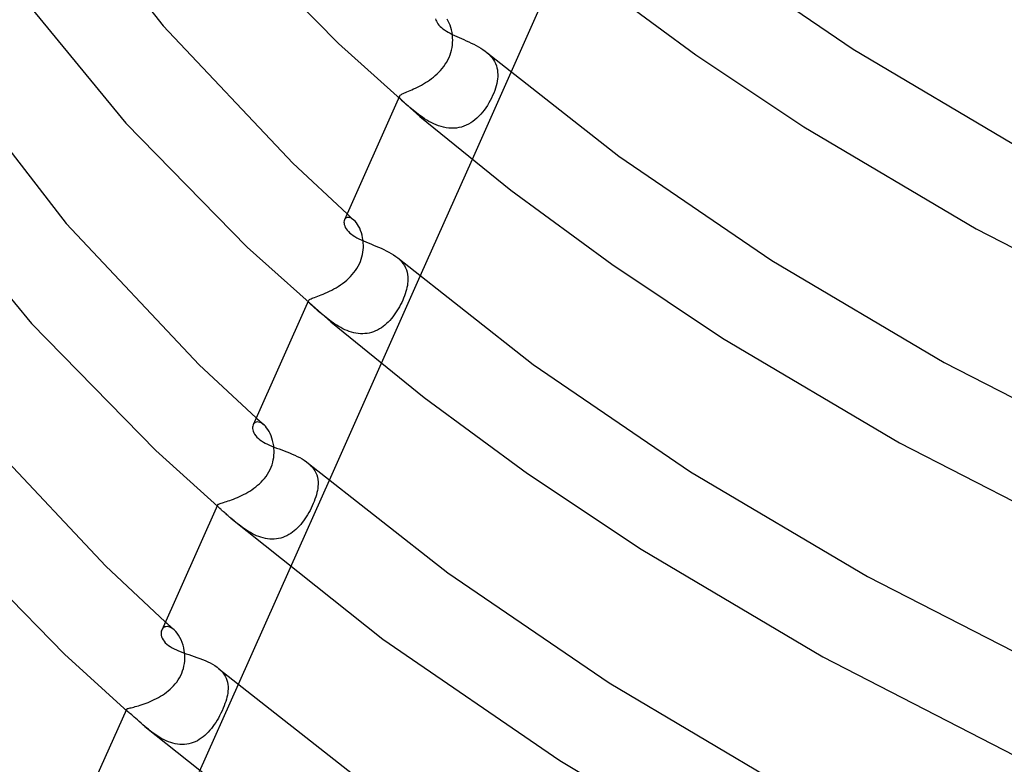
# Model space of a CAD drawing. Header units: millimetres. Extents: x -247 to 247, y -141 to 230.
# Tile 19 of 99: x -165 to -122, y 46 to 78. Entities that reach past the tile are written whole.
import ezdxf

# ---------------------------------------------------------------- set-up
doc = ezdxf.new("R2010")
doc.units = ezdxf.units.MM
doc.layers.add('HIDDEN', color=7, linetype='Continuous')
doc.layers.add('THICK', color=7, linetype='Continuous')

msp = doc.modelspace()

# ---------------------------------------------------------------- linework, layer by layer
at = {"layer": 'HIDDEN'}
for p, q in [((-146.22, 78.343), (-146.265, 78.421)), ((-146.178, 78.258), (-146.22, 78.343)), ((-146.139, 78.166), (-146.178, 78.258)), ((-146.106, 78.067), (-146.139, 78.166)), ((-146.077, 77.963), (-146.106, 78.067)), ((-146.055, 77.854), (-146.077, 77.963)), ((-146.038, 77.739), (-146.055, 77.854)), ((-146.029, 77.621), (-146.038, 77.739)), ((-146.03, 77.41), (-146.026, 77.517)), ((-146.026, 77.517), (-146.029, 77.621)), ((-146.107, 76.977), (-146.078, 77.084)), ((-146.078, 77.084), (-146.055, 77.193)), ((-146.055, 77.193), (-146.039, 77.301)), ((-146.039, 77.301), (-146.03, 77.41)), ((-146.289, 76.561), (-146.233, 76.662)), ((-146.233, 76.662), (-146.185, 76.765)), ((-146.185, 76.765), (-146.142, 76.87)), ((-146.142, 76.87), (-146.107, 76.977)), ((-144.536, 76.974), (-144.455, 76.901)), ((-144.455, 76.901), (-144.38, 76.824)), ((-144.38, 76.824), (-144.314, 76.745)), ((-144.314, 76.745), (-144.255, 76.663)), ((-144.255, 76.663), (-144.205, 76.579)), ((-146.554, 76.201), (-146.482, 76.285)), ((-146.482, 76.285), (-146.413, 76.372)), ((-146.413, 76.372), (-146.349, 76.464)), ((-146.349, 76.464), (-146.289, 76.561)), ((-144.205, 76.579), (-144.163, 76.492)), ((-144.163, 76.492), (-144.128, 76.402)), ((-144.128, 76.402), (-144.102, 76.311)), ((-144.102, 76.311), (-144.083, 76.217)), ((-147.037, 75.781), (-146.951, 75.843)), ((-146.951, 75.843), (-146.867, 75.908)), ((-146.867, 75.908), (-146.785, 75.976)), ((-146.785, 75.976), (-146.706, 76.047)), ((-146.706, 76.047), (-146.629, 76.122)), ((-146.629, 76.122), (-146.554, 76.201)), ((-143.498, 76.11), (-145.184, 72.327)), ((-144.078, 75.832), (-144.092, 75.735)), ((-144.083, 76.217), (-144.072, 76.122)), ((-144.07, 75.925), (-144.078, 75.832)), ((-144.072, 76.122), (-144.068, 76.024)), ((-144.068, 76.024), (-144.07, 75.925)), ((-147.807, 75.36), (-147.728, 75.395)), ((-147.728, 75.395), (-147.646, 75.433)), ((-147.646, 75.433), (-147.562, 75.474)), ((-147.562, 75.474), (-147.477, 75.518)), ((-147.477, 75.518), (-147.389, 75.564)), ((-147.389, 75.564), (-147.301, 75.614)), ((-147.301, 75.614), (-147.212, 75.667)), ((-147.212, 75.667), (-147.124, 75.723)), ((-147.124, 75.723), (-147.037, 75.781)), ((-144.166, 75.431), (-144.202, 75.324)), ((-144.136, 75.535), (-144.166, 75.431)), ((-144.111, 75.636), (-144.136, 75.535)), ((-144.092, 75.735), (-144.111, 75.636)), ((-148.341, 75.058), (-148.336, 75.081)), ((-148.338, 75.034), (-148.341, 75.058)), ((-148.328, 75.008), (-148.338, 75.034)), ((-148.336, 75.081), (-148.325, 75.101)), ((-148.311, 74.979), (-148.328, 75.008)), ((-148.325, 75.101), (-148.308, 75.12)), ((-148.287, 74.948), (-148.311, 74.979)), ((-148.308, 75.12), (-148.285, 75.139)), ((-148.257, 74.914), (-148.287, 74.948)), ((-148.285, 75.139), (-148.256, 75.158)), ((-148.256, 75.158), (-148.22, 75.178)), ((-148.22, 75.178), (-148.178, 75.199)), ((-148.178, 75.199), (-148.13, 75.221)), ((-148.13, 75.221), (-148.076, 75.245)), ((-148.076, 75.245), (-148.016, 75.27)), ((-148.016, 75.27), (-147.951, 75.298)), ((-147.951, 75.298), (-147.881, 75.328)), ((-147.881, 75.328), (-147.807, 75.36)), ((-144.341, 74.997), (-144.395, 74.89)), ((-144.29, 75.106), (-144.341, 74.997)), ((-144.244, 75.215), (-144.29, 75.106)), ((-144.202, 75.324), (-144.244, 75.215)), ((-148.22, 74.877), (-148.257, 74.914)), ((-148.177, 74.836), (-148.22, 74.877)), ((-148.129, 74.792), (-148.177, 74.836)), ((-148.075, 74.744), (-148.129, 74.792)), ((-148.015, 74.692), (-148.075, 74.744)), ((-147.956, 74.64), (-148.015, 74.692)), ((-147.892, 74.586), (-147.956, 74.64)), ((-147.824, 74.53), (-147.892, 74.586)), ((-147.752, 74.471), (-147.824, 74.53)), ((-144.585, 74.577), (-144.656, 74.477)), ((-144.518, 74.679), (-144.585, 74.577)), ((-144.455, 74.784), (-144.518, 74.679)), ((-144.395, 74.89), (-144.455, 74.784)), ((-147.677, 74.41), (-147.752, 74.471)), ((-147.598, 74.348), (-147.677, 74.41)), ((-147.516, 74.286), (-147.598, 74.348)), ((-147.431, 74.223), (-147.516, 74.286)), ((-147.342, 74.161), (-147.431, 74.223)), ((-147.25, 74.1), (-147.342, 74.161)), ((-147.156, 74.04), (-147.25, 74.1)), ((-144.972, 74.125), (-145.059, 74.05)), ((-144.888, 74.205), (-144.972, 74.125)), ((-144.808, 74.291), (-144.888, 74.205)), ((-144.73, 74.382), (-144.808, 74.291)), ((-144.656, 74.477), (-144.73, 74.382)), ((-147.059, 73.983), (-147.156, 74.04)), ((-146.958, 73.928), (-147.059, 73.983)), ((-146.855, 73.878), (-146.958, 73.928)), ((-146.75, 73.831), (-146.855, 73.878)), ((-146.642, 73.79), (-146.75, 73.831)), ((-146.534, 73.754), (-146.642, 73.79)), ((-146.423, 73.725), (-146.534, 73.754)), ((-146.311, 73.703), (-146.423, 73.725)), ((-146.198, 73.688), (-146.311, 73.703)), ((-146.085, 73.681), (-146.198, 73.688)), ((-145.974, 73.682), (-146.085, 73.681)), ((-145.863, 73.691), (-145.974, 73.682)), ((-145.754, 73.709), (-145.863, 73.691)), ((-145.645, 73.735), (-145.754, 73.709)), ((-145.54, 73.77), (-145.645, 73.735)), ((-145.437, 73.812), (-145.54, 73.77)), ((-145.338, 73.861), (-145.437, 73.812)), ((-145.242, 73.918), (-145.338, 73.861)), ((-145.149, 73.98), (-145.242, 73.918)), ((-145.059, 74.05), (-145.149, 73.98)), ((-150.619, 69.801), (-150.656, 69.787)), ((-150.62, 69.956), (-150.571, 69.912)), ((-150.577, 69.807), (-150.619, 69.801)), ((-150.531, 69.804), (-150.577, 69.807)), ((-150.571, 69.912), (-150.522, 69.868)), ((-150.482, 69.791), (-150.531, 69.804)), ((-150.522, 69.868), (-150.472, 69.824)), ((-150.472, 69.824), (-150.423, 69.78)), ((-150.714, 69.735), (-150.734, 69.7)), ((-150.687, 69.764), (-150.714, 69.735)), ((-150.656, 69.787), (-150.687, 69.764)), ((-150.431, 69.768), (-150.482, 69.791)), ((-150.378, 69.735), (-150.431, 69.768)), ((-150.423, 69.78), (-150.374, 69.737)), ((-150.324, 69.693), (-150.378, 69.735)), ((-150.374, 69.737), (-150.325, 69.693)), ((-150.27, 69.639), (-150.324, 69.693)), ((-150.217, 69.575), (-150.27, 69.639)), ((-150.166, 69.503), (-150.217, 69.575)), ((-150.118, 69.423), (-150.166, 69.503)), ((-150.073, 69.335), (-150.118, 69.423)), ((-150.033, 69.24), (-150.073, 69.335)), ((-149.998, 69.139), (-150.033, 69.24)), ((-149.968, 69.033), (-149.998, 69.139)), ((-149.944, 68.923), (-149.968, 69.033)), ((-149.927, 68.809), (-149.944, 68.923)), ((-149.916, 68.693), (-149.927, 68.809)), ((-149.912, 68.598), (-149.916, 68.693)), ((-149.913, 68.501), (-149.912, 68.598)), ((-150.005, 67.992), (-149.974, 68.096)), ((-149.974, 68.096), (-149.95, 68.199)), ((-149.95, 68.199), (-149.932, 68.301)), ((-149.932, 68.301), (-149.92, 68.402)), ((-149.92, 68.402), (-149.913, 68.501)), ((-150.194, 67.59), (-150.137, 67.686)), ((-150.137, 67.686), (-150.087, 67.786)), ((-150.087, 67.786), (-150.043, 67.888)), ((-150.043, 67.888), (-150.005, 67.992)), ((-148.419, 68.042), (-148.333, 67.964)), ((-148.333, 67.964), (-148.256, 67.883)), ((-148.256, 67.883), (-148.189, 67.799)), ((-148.189, 67.799), (-148.13, 67.711)), ((-148.13, 67.711), (-148.081, 67.62)), ((-150.553, 67.155), (-150.472, 67.235)), ((-150.472, 67.235), (-150.395, 67.319)), ((-150.395, 67.319), (-150.323, 67.406)), ((-150.323, 67.406), (-150.255, 67.497)), ((-150.255, 67.497), (-150.194, 67.59)), ((-147.452, 67.236), (-149.139, 63.452)), ((-148.081, 67.62), (-148.042, 67.525)), ((-148.042, 67.525), (-148.012, 67.429)), ((-148.012, 67.429), (-147.991, 67.329)), ((-147.991, 67.329), (-147.978, 67.227)), ((-151.098, 66.751), (-151.003, 66.809)), ((-151.003, 66.809), (-150.908, 66.871)), ((-150.908, 66.871), (-150.816, 66.937)), ((-150.816, 66.937), (-150.725, 67.006)), ((-150.725, 67.006), (-150.637, 67.078)), ((-150.637, 67.078), (-150.553, 67.155)), ((-147.999, 66.847), (-148.015, 66.76)), ((-147.986, 66.932), (-147.999, 66.847)), ((-147.978, 67.015), (-147.986, 66.932)), ((-147.978, 67.227), (-147.974, 67.123)), ((-147.974, 67.123), (-147.978, 67.015)), ((-151.969, 66.354), (-151.899, 66.38)), ((-151.899, 66.38), (-151.823, 66.408)), ((-151.823, 66.408), (-151.743, 66.44)), ((-151.743, 66.44), (-151.658, 66.474)), ((-151.658, 66.474), (-151.57, 66.511)), ((-151.57, 66.511), (-151.478, 66.552)), ((-151.478, 66.552), (-151.384, 66.597)), ((-151.384, 66.597), (-151.289, 66.645)), ((-151.289, 66.645), (-151.194, 66.696)), ((-151.194, 66.696), (-151.098, 66.751)), ((-148.124, 66.394), (-148.161, 66.3)), ((-148.091, 66.488), (-148.124, 66.394)), ((-148.062, 66.581), (-148.091, 66.488)), ((-148.036, 66.671), (-148.062, 66.581)), ((-148.015, 66.76), (-148.036, 66.671)), ((-152.303, 66.165), (-152.3, 66.185)), ((-152.298, 66.143), (-152.303, 66.165)), ((-152.3, 66.185), (-152.29, 66.203)), ((-152.287, 66.12), (-152.298, 66.143)), ((-152.29, 66.203), (-152.274, 66.219)), ((-152.268, 66.094), (-152.287, 66.12)), ((-152.274, 66.219), (-152.251, 66.236)), ((-152.243, 66.065), (-152.268, 66.094)), ((-152.251, 66.236), (-152.221, 66.253)), ((-152.212, 66.033), (-152.243, 66.065)), ((-152.221, 66.253), (-152.184, 66.27)), ((-152.174, 65.997), (-152.212, 66.033)), ((-152.184, 66.27), (-152.141, 66.289)), ((-152.131, 65.958), (-152.174, 65.997)), ((-152.141, 66.289), (-152.09, 66.309)), ((-152.082, 65.914), (-152.131, 65.958)), ((-152.09, 66.309), (-152.033, 66.33)), ((-152.033, 66.33), (-151.969, 66.354)), ((-148.291, 66.018), (-148.341, 65.925)), ((-148.245, 66.112), (-148.291, 66.018)), ((-148.201, 66.206), (-148.245, 66.112)), ((-148.161, 66.3), (-148.201, 66.206)), ((-152.029, 65.867), (-152.082, 65.914)), ((-151.97, 65.816), (-152.029, 65.867)), ((-151.917, 65.77), (-151.97, 65.816)), ((-151.86, 65.722), (-151.917, 65.77)), ((-151.801, 65.671), (-151.86, 65.722)), ((-151.738, 65.618), (-151.801, 65.671)), ((-151.673, 65.564), (-151.738, 65.618)), ((-151.606, 65.508), (-151.673, 65.564)), ((-148.568, 65.567), (-148.63, 65.484)), ((-148.508, 65.652), (-148.568, 65.567)), ((-148.45, 65.741), (-148.508, 65.652)), ((-148.394, 65.832), (-148.45, 65.741)), ((-148.341, 65.925), (-148.394, 65.832)), ((-151.536, 65.452), (-151.606, 65.508)), ((-151.463, 65.395), (-151.536, 65.452)), ((-151.389, 65.337), (-151.463, 65.395)), ((-151.311, 65.28), (-151.389, 65.337)), ((-151.232, 65.224), (-151.311, 65.28)), ((-151.15, 65.168), (-151.232, 65.224)), ((-151.066, 65.115), (-151.15, 65.168)), ((-150.981, 65.063), (-151.066, 65.115)), ((-148.976, 65.123), (-149.052, 65.063)), ((-148.902, 65.188), (-148.976, 65.123)), ((-148.831, 65.256), (-148.902, 65.188)), ((-148.762, 65.329), (-148.831, 65.256)), ((-148.695, 65.405), (-148.762, 65.329)), ((-148.63, 65.484), (-148.695, 65.405)), ((-150.893, 65.013), (-150.981, 65.063)), ((-150.803, 64.967), (-150.893, 65.013)), ((-150.712, 64.923), (-150.803, 64.967)), ((-150.618, 64.884), (-150.712, 64.923)), ((-150.523, 64.848), (-150.618, 64.884)), ((-150.427, 64.817), (-150.523, 64.848)), ((-150.331, 64.792), (-150.427, 64.817)), ((-150.234, 64.772), (-150.331, 64.792)), ((-150.137, 64.758), (-150.234, 64.772)), ((-150.039, 64.749), (-150.137, 64.758)), ((-149.941, 64.747), (-150.039, 64.749)), ((-149.844, 64.752), (-149.941, 64.747)), ((-149.748, 64.763), (-149.844, 64.752)), ((-149.654, 64.78), (-149.748, 64.763)), ((-149.562, 64.803), (-149.654, 64.78)), ((-149.471, 64.833), (-149.562, 64.803)), ((-149.382, 64.868), (-149.471, 64.833)), ((-149.296, 64.909), (-149.382, 64.868)), ((-149.212, 64.956), (-149.296, 64.909)), ((-149.131, 65.007), (-149.212, 64.956)), ((-149.052, 65.063), (-149.131, 65.007)), ((-154.684, 60.824), (-154.708, 60.782)), ((-154.654, 60.859), (-154.684, 60.824)), ((-154.617, 60.885), (-154.654, 60.859)), ((-154.573, 60.903), (-154.617, 60.885)), ((-154.525, 60.911), (-154.573, 60.903)), ((-154.572, 61.086), (-154.516, 61.035)), ((-154.472, 60.909), (-154.525, 60.911)), ((-154.516, 61.035), (-154.459, 60.985)), ((-154.415, 60.895), (-154.472, 60.909)), ((-154.459, 60.985), (-154.403, 60.934)), ((-154.355, 60.869), (-154.415, 60.895)), ((-154.403, 60.934), (-154.346, 60.884)), ((-154.294, 60.832), (-154.355, 60.869)), ((-154.346, 60.884), (-154.29, 60.834)), ((-154.233, 60.783), (-154.294, 60.832)), ((-154.29, 60.834), (-154.233, 60.783)), ((-154.175, 60.727), (-154.233, 60.783)), ((-154.119, 60.66), (-154.175, 60.727)), ((-154.066, 60.585), (-154.119, 60.66)), ((-154.015, 60.503), (-154.066, 60.585)), ((-153.969, 60.413), (-154.015, 60.503)), ((-153.927, 60.316), (-153.969, 60.413)), ((-153.889, 60.214), (-153.927, 60.316)), ((-153.858, 60.106), (-153.889, 60.214)), ((-153.832, 59.995), (-153.858, 60.106)), ((-153.813, 59.88), (-153.832, 59.995)), ((-153.801, 59.763), (-153.813, 59.88)), ((-153.802, 59.468), (-153.796, 59.567)), ((-153.796, 59.665), (-153.801, 59.763)), ((-153.796, 59.567), (-153.796, 59.665)), ((-153.885, 59.053), (-153.854, 59.159)), ((-153.854, 59.159), (-153.83, 59.263)), ((-153.83, 59.263), (-153.813, 59.367)), ((-153.813, 59.367), (-153.802, 59.468)), ((-152.304, 59.112), (-152.221, 59.037)), ((-154.082, 58.641), (-154.024, 58.738)), ((-154.024, 58.738), (-153.971, 58.841)), ((-153.971, 58.841), (-153.924, 58.947)), ((-153.924, 58.947), (-153.885, 59.053)), ((-152.221, 59.037), (-152.146, 58.958)), ((-152.146, 58.958), (-152.081, 58.875)), ((-152.081, 58.875), (-152.025, 58.789)), ((-152.025, 58.789), (-151.979, 58.699)), ((-151.979, 58.699), (-151.942, 58.608)), ((-154.432, 58.227), (-154.356, 58.301)), ((-154.356, 58.301), (-154.283, 58.378)), ((-154.283, 58.378), (-154.212, 58.461)), ((-154.212, 58.461), (-154.145, 58.548)), ((-154.145, 58.548), (-154.082, 58.641)), ((-151.406, 58.363), (-153.094, 54.576)), ((-151.942, 58.608), (-151.914, 58.513)), ((-151.914, 58.513), (-151.896, 58.416)), ((-151.896, 58.416), (-151.885, 58.316)), ((-151.885, 58.316), (-151.883, 58.213)), ((-155.03, 57.805), (-154.94, 57.856)), ((-154.94, 57.856), (-154.851, 57.91)), ((-154.851, 57.91), (-154.763, 57.967)), ((-154.763, 57.967), (-154.677, 58.028)), ((-154.677, 58.028), (-154.593, 58.091)), ((-154.593, 58.091), (-154.511, 58.158)), ((-154.511, 58.158), (-154.432, 58.227)), ((-151.932, 57.839), (-151.956, 57.746)), ((-151.913, 57.93), (-151.932, 57.839)), ((-151.898, 58.019), (-151.913, 57.93)), ((-151.888, 58.107), (-151.898, 58.019)), ((-151.883, 58.213), (-151.888, 58.107)), ((-156.133, 57.371), (-156.09, 57.385)), ((-156.09, 57.385), (-156.042, 57.4)), ((-156.042, 57.4), (-155.989, 57.417)), ((-155.989, 57.417), (-155.929, 57.436)), ((-155.929, 57.436), (-155.864, 57.456)), ((-155.864, 57.456), (-155.794, 57.479)), ((-155.794, 57.479), (-155.72, 57.504)), ((-155.72, 57.504), (-155.642, 57.532)), ((-155.642, 57.532), (-155.56, 57.562)), ((-155.56, 57.562), (-155.476, 57.595)), ((-155.476, 57.595), (-155.389, 57.632)), ((-155.389, 57.632), (-155.3, 57.67)), ((-155.3, 57.67), (-155.211, 57.712)), ((-155.211, 57.712), (-155.121, 57.757)), ((-155.121, 57.757), (-155.03, 57.805)), ((-152.052, 57.459), (-152.092, 57.362)), ((-152.017, 57.555), (-152.052, 57.459)), ((-151.985, 57.651), (-152.017, 57.555)), ((-151.956, 57.746), (-151.985, 57.651)), ((-156.263, 57.278), (-156.261, 57.294)), ((-156.258, 57.26), (-156.263, 57.278)), ((-156.261, 57.294), (-156.255, 57.307)), ((-156.246, 57.241), (-156.258, 57.26)), ((-156.255, 57.307), (-156.242, 57.32)), ((-156.229, 57.219), (-156.246, 57.241)), ((-156.242, 57.32), (-156.224, 57.332)), ((-156.205, 57.194), (-156.229, 57.219)), ((-156.224, 57.332), (-156.199, 57.345)), ((-156.176, 57.166), (-156.205, 57.194)), ((-156.199, 57.345), (-156.169, 57.358)), ((-156.142, 57.135), (-156.176, 57.166)), ((-156.169, 57.358), (-156.133, 57.371)), ((-156.103, 57.101), (-156.142, 57.135)), ((-152.283, 56.973), (-152.338, 56.879)), ((-152.231, 57.069), (-152.283, 56.973)), ((-152.181, 57.167), (-152.231, 57.069)), ((-152.135, 57.264), (-152.181, 57.167)), ((-152.092, 57.362), (-152.135, 57.264)), ((-155.604, 56.67), (-155.669, 56.725)), ((-155.537, 56.612), (-155.604, 56.67)), ((-155.467, 56.554), (-155.537, 56.612)), ((-155.394, 56.495), (-155.467, 56.554)), ((-152.575, 56.534), (-152.639, 56.456)), ((-152.513, 56.615), (-152.575, 56.534)), ((-152.453, 56.7), (-152.513, 56.615)), ((-152.394, 56.788), (-152.453, 56.7)), ((-152.338, 56.879), (-152.394, 56.788)), ((-155.32, 56.436), (-155.394, 56.495)), ((-155.243, 56.377), (-155.32, 56.436)), ((-155.164, 56.319), (-155.243, 56.377)), ((-155.083, 56.262), (-155.164, 56.319)), ((-155, 56.206), (-155.083, 56.262)), ((-154.915, 56.152), (-155, 56.206)), ((-154.827, 56.101), (-154.915, 56.152)), ((-154.738, 56.052), (-154.827, 56.101)), ((-152.995, 56.119), (-153.074, 56.063)), ((-152.919, 56.178), (-152.995, 56.119)), ((-152.845, 56.242), (-152.919, 56.178)), ((-152.774, 56.31), (-152.845, 56.242)), ((-152.705, 56.381), (-152.774, 56.31)), ((-152.639, 56.456), (-152.705, 56.381)), ((-154.648, 56.007), (-154.738, 56.052)), ((-154.556, 55.966), (-154.648, 56.007)), ((-154.462, 55.928), (-154.556, 55.966)), ((-154.366, 55.896), (-154.462, 55.928)), ((-154.27, 55.868), (-154.366, 55.896)), ((-154.173, 55.846), (-154.27, 55.868)), ((-154.076, 55.83), (-154.173, 55.846)), ((-153.979, 55.82), (-154.076, 55.83)), ((-153.882, 55.816), (-153.979, 55.82)), ((-153.786, 55.819), (-153.882, 55.816)), ((-153.69, 55.828), (-153.786, 55.819)), ((-153.596, 55.843), (-153.69, 55.828)), ((-153.504, 55.865), (-153.596, 55.843)), ((-153.413, 55.893), (-153.504, 55.865)), ((-153.325, 55.927), (-153.413, 55.893)), ((-153.239, 55.967), (-153.325, 55.927)), ((-153.155, 56.013), (-153.239, 55.967)), ((-153.074, 56.063), (-153.155, 56.013)), ((-158.658, 51.906), (-158.682, 51.862)), ((-158.627, 51.944), (-158.658, 51.906)), ((-158.59, 51.975), (-158.627, 51.944)), ((-158.547, 51.997), (-158.59, 51.975)), ((-158.499, 52.011), (-158.547, 51.997)), ((-158.525, 52.216), (-158.461, 52.158)), ((-158.446, 52.015), (-158.499, 52.011)), ((-158.461, 52.158), (-158.396, 52.101)), ((-158.389, 52.008), (-158.446, 52.015)), ((-158.396, 52.101), (-158.332, 52.044)), ((-158.329, 51.991), (-158.389, 52.008)), ((-158.332, 52.044), (-158.268, 51.986)), ((-158.266, 51.962), (-158.329, 51.991)), ((-158.268, 51.986), (-158.204, 51.929)), ((-158.202, 51.922), (-158.266, 51.962)), ((-158.204, 51.929), (-158.139, 51.872)), ((-158.138, 51.871), (-158.202, 51.922)), ((-158.073, 51.806), (-158.138, 51.871)), ((-158.009, 51.73), (-158.073, 51.806)), ((-157.948, 51.642), (-158.009, 51.73)), ((-157.891, 51.546), (-157.948, 51.642)), ((-157.84, 51.442), (-157.891, 51.546)), ((-157.794, 51.33), (-157.84, 51.442)), ((-157.755, 51.212), (-157.794, 51.33)), ((-157.723, 51.089), (-157.755, 51.212)), ((-157.699, 50.961), (-157.723, 51.089)), ((-157.683, 50.83), (-157.699, 50.961)), ((-157.677, 50.725), (-157.683, 50.83)), ((-157.683, 50.511), (-157.677, 50.618)), ((-157.677, 50.618), (-157.677, 50.725)), ((-157.771, 50.088), (-157.739, 50.192)), ((-157.739, 50.192), (-157.714, 50.298)), ((-157.714, 50.298), (-157.695, 50.404)), ((-157.695, 50.404), (-157.683, 50.511)), ((-156.19, 50.184), (-156.109, 50.11)), ((-156.109, 50.11), (-156.037, 50.032)), ((-158.028, 49.604), (-157.966, 49.694)), ((-157.966, 49.694), (-157.908, 49.788)), ((-157.908, 49.788), (-157.855, 49.886)), ((-157.855, 49.886), (-157.81, 49.986)), ((-157.81, 49.986), (-157.771, 50.088)), ((-156.037, 50.032), (-155.974, 49.95)), ((-155.974, 49.95), (-155.921, 49.866)), ((-155.921, 49.866), (-155.878, 49.778)), ((-155.878, 49.778), (-155.844, 49.689)), ((-155.844, 49.689), (-155.819, 49.596)), ((-158.396, 49.223), (-158.317, 49.291)), ((-158.317, 49.291), (-158.24, 49.363)), ((-158.24, 49.363), (-158.166, 49.439)), ((-158.166, 49.439), (-158.095, 49.519)), ((-158.095, 49.519), (-158.028, 49.604)), ((-155.36, 49.49), (-157.048, 45.702)), ((-155.819, 49.596), (-155.802, 49.501)), ((-155.802, 49.501), (-155.794, 49.403)), ((-155.794, 49.303), (-155.801, 49.2)), ((-155.794, 49.403), (-155.794, 49.303)), ((-159.095, 48.795), (-159.004, 48.838)), ((-159.004, 48.838), (-158.913, 48.885)), ((-158.913, 48.885), (-158.823, 48.934)), ((-158.823, 48.934), (-158.734, 48.986)), ((-158.734, 48.986), (-158.646, 49.04)), ((-158.646, 49.04), (-158.561, 49.098)), ((-158.561, 49.098), (-158.477, 49.159)), ((-158.477, 49.159), (-158.396, 49.223)), ((-155.87, 48.856), (-155.898, 48.763)), ((-155.846, 48.946), (-155.87, 48.856)), ((-155.827, 49.032), (-155.846, 48.946)), ((-155.812, 49.117), (-155.827, 49.032)), ((-155.801, 49.2), (-155.812, 49.117)), ((-160.222, 48.396), (-160.221, 48.408)), ((-160.217, 48.384), (-160.222, 48.396)), ((-160.221, 48.408), (-160.215, 48.418)), ((-160.215, 48.418), (-160.204, 48.428)), ((-160.204, 48.428), (-160.186, 48.437)), ((-160.186, 48.437), (-160.163, 48.447)), ((-160.163, 48.447), (-160.134, 48.456)), ((-160.134, 48.456), (-160.099, 48.466)), ((-160.099, 48.466), (-160.058, 48.477)), ((-160.058, 48.477), (-160.011, 48.489)), ((-160.011, 48.489), (-159.958, 48.502)), ((-159.958, 48.502), (-159.899, 48.517)), ((-159.899, 48.517), (-159.835, 48.533)), ((-159.835, 48.533), (-159.766, 48.552)), ((-159.766, 48.552), (-159.693, 48.573)), ((-159.693, 48.573), (-159.616, 48.597)), ((-159.616, 48.597), (-159.535, 48.623)), ((-159.535, 48.623), (-159.45, 48.652)), ((-159.45, 48.652), (-159.363, 48.684)), ((-159.363, 48.684), (-159.275, 48.718)), ((-159.275, 48.718), (-159.186, 48.755)), ((-159.186, 48.755), (-159.095, 48.795)), ((-156.01, 48.462), (-156.058, 48.355)), ((-155.968, 48.566), (-156.01, 48.462)), ((-155.93, 48.666), (-155.968, 48.566)), ((-155.898, 48.763), (-155.93, 48.666)), ((-160.208, 48.369), (-160.217, 48.384)), ((-160.194, 48.353), (-160.208, 48.369)), ((-160.175, 48.335), (-160.194, 48.353)), ((-160.153, 48.315), (-160.175, 48.335)), ((-156.219, 48.039), (-156.276, 47.941)), ((-156.163, 48.141), (-156.219, 48.039)), ((-156.109, 48.247), (-156.163, 48.141)), ((-156.058, 48.355), (-156.109, 48.247)), ((-159.339, 47.611), (-159.412, 47.673)), ((-159.263, 47.549), (-159.339, 47.611)), ((-159.186, 47.486), (-159.263, 47.549)), ((-156.522, 47.585), (-156.589, 47.504)), ((-156.458, 47.669), (-156.522, 47.585)), ((-156.396, 47.756), (-156.458, 47.669)), ((-156.335, 47.846), (-156.396, 47.756)), ((-156.276, 47.941), (-156.335, 47.846)), ((-159.106, 47.425), (-159.186, 47.486)), ((-159.023, 47.364), (-159.106, 47.425)), ((-158.939, 47.304), (-159.023, 47.364)), ((-158.852, 47.247), (-158.939, 47.304)), ((-158.763, 47.192), (-158.852, 47.247)), ((-158.672, 47.139), (-158.763, 47.192)), ((-158.579, 47.091), (-158.672, 47.139)), ((-156.964, 47.157), (-157.047, 47.102)), ((-156.884, 47.218), (-156.964, 47.157)), ((-156.806, 47.283), (-156.884, 47.218)), ((-156.731, 47.353), (-156.806, 47.283)), ((-156.659, 47.426), (-156.731, 47.353)), ((-156.589, 47.504), (-156.659, 47.426)), ((-158.485, 47.046), (-158.579, 47.091)), ((-158.389, 47.006), (-158.485, 47.046)), ((-158.291, 46.971), (-158.389, 47.006)), ((-158.193, 46.942), (-158.291, 46.971)), ((-158.093, 46.918), (-158.193, 46.942)), ((-157.992, 46.9), (-158.093, 46.918)), ((-157.892, 46.89), (-157.992, 46.9)), ((-157.793, 46.886), (-157.892, 46.89)), ((-157.694, 46.889), (-157.793, 46.886)), ((-157.596, 46.899), (-157.694, 46.889)), ((-157.499, 46.917), (-157.596, 46.899)), ((-157.404, 46.941), (-157.499, 46.917)), ((-157.311, 46.972), (-157.404, 46.941)), ((-157.221, 47.009), (-157.311, 46.972)), ((-157.133, 47.053), (-157.221, 47.009)), ((-157.047, 47.102), (-157.133, 47.053))]:
    msp.add_line(p, q, dxfattribs=at)
at = {"layer": 'THICK'}
for p, q in [((-162.435, 83.035), (-158.626, 78.139)), ((-156.137, 82.618), (-150.999, 77.372)), ((-135.078, 81.528), (-128.612, 77.12)), ((-141.229, 81.202), (-143.498, 76.11)), ((-139.716, 80.011), (-135.45, 76.875)), ((-164.523, 79.106), (-160.243, 73.903)), ((-146.772, 78.438), (-146.757, 78.387)), ((-146.757, 78.387), (-146.735, 78.334)), ((-158.626, 78.139), (-152.98, 72.162)), ((-146.735, 78.334), (-146.705, 78.28)), ((-146.705, 78.28), (-146.668, 78.224)), ((-146.668, 78.224), (-146.624, 78.169)), ((-146.624, 78.169), (-146.573, 78.114)), ((-146.573, 78.114), (-146.514, 78.06)), ((-146.514, 78.06), (-146.45, 78.008)), ((-146.45, 78.008), (-146.38, 77.957)), ((-146.38, 77.957), (-146.304, 77.907)), ((-146.304, 77.907), (-146.223, 77.859)), ((-146.223, 77.859), (-146.137, 77.811)), ((-146.137, 77.811), (-146.046, 77.765)), ((-146.046, 77.765), (-145.951, 77.719)), ((-145.951, 77.719), (-145.853, 77.673)), ((-145.853, 77.673), (-145.752, 77.628)), ((-145.752, 77.628), (-145.648, 77.582)), ((-145.648, 77.582), (-145.543, 77.536)), ((-145.543, 77.536), (-145.436, 77.489)), ((-150.999, 77.372), (-147.45, 74.2)), ((-145.436, 77.489), (-145.328, 77.44)), ((-145.328, 77.44), (-145.221, 77.39)), ((-145.221, 77.39), (-145.114, 77.339)), ((-145.114, 77.339), (-145.01, 77.285)), ((-145.01, 77.285), (-144.907, 77.228)), ((-144.907, 77.228), (-144.807, 77.169)), ((-144.807, 77.169), (-144.711, 77.106)), ((-144.711, 77.106), (-144.621, 77.042)), ((-128.612, 77.12), (-121.324, 72.805)), ((-144.621, 77.042), (-144.536, 76.974)), ((-144.537, 76.974), (-138.799, 72.469)), ((-135.45, 76.875), (-130.758, 73.745)), ((-148.334, 75.085), (-150.734, 69.7)), ((-166.715, 74.543), (-162.831, 69.541)), ((-147.45, 74.2), (-143.493, 70.994)), ((-160.243, 73.903), (-154.971, 68.52)), ((-130.758, 73.745), (-123.257, 69.303)), ((-138.799, 72.469), (-132.149, 67.935)), ((-152.98, 72.162), (-150.62, 69.956)), ((-145.184, 72.327), (-147.452, 67.236)), ((-143.493, 70.994), (-139.113, 67.774)), ((-168.736, 70.521), (-164.349, 65.188)), ((-162.831, 69.541), (-157.047, 63.403)), ((-150.748, 69.656), (-150.755, 69.607)), ((-150.755, 69.607), (-150.754, 69.553)), ((-150.754, 69.553), (-150.744, 69.496)), ((-150.734, 69.7), (-150.748, 69.656)), ((-150.744, 69.496), (-150.725, 69.436)), ((-150.725, 69.436), (-150.697, 69.375)), ((-150.697, 69.375), (-150.661, 69.313)), ((-150.661, 69.313), (-150.614, 69.251)), ((-150.614, 69.251), (-150.559, 69.189)), ((-150.559, 69.189), (-150.494, 69.128)), ((-150.494, 69.128), (-150.429, 69.076)), ((-150.429, 69.076), (-150.356, 69.024)), ((-150.356, 69.024), (-150.278, 68.974)), ((-150.278, 68.974), (-150.193, 68.925)), ((-123.257, 69.303), (-114.867, 64.995)), ((-154.971, 68.52), (-151.33, 65.266)), ((-150.193, 68.925), (-150.103, 68.878)), ((-150.103, 68.878), (-150.008, 68.832)), ((-150.008, 68.832), (-149.908, 68.786)), ((-149.908, 68.786), (-149.805, 68.742)), ((-149.805, 68.742), (-149.698, 68.697)), ((-149.698, 68.697), (-149.589, 68.653)), ((-149.589, 68.653), (-149.477, 68.607)), ((-149.477, 68.607), (-149.364, 68.561)), ((-149.364, 68.561), (-149.251, 68.513)), ((-149.251, 68.513), (-149.137, 68.464)), ((-149.137, 68.464), (-149.025, 68.413)), ((-149.025, 68.413), (-148.914, 68.359)), ((-148.914, 68.359), (-148.806, 68.302)), ((-148.806, 68.302), (-148.701, 68.242)), ((-148.701, 68.242), (-148.601, 68.179)), ((-148.601, 68.179), (-148.507, 68.112)), ((-148.507, 68.112), (-148.419, 68.042)), ((-148.42, 68.043), (-142.522, 63.411)), ((-139.113, 67.774), (-134.294, 64.559)), ((-132.149, 67.935), (-124.659, 63.501)), ((-152.298, 66.19), (-154.707, 60.784)), ((-164.349, 65.188), (-158.943, 59.669)), ((-151.33, 65.266), (-147.27, 61.976)), ((-134.294, 64.559), (-126.592, 59.999)), ((-157.047, 63.403), (-154.572, 61.086)), ((-149.139, 63.452), (-151.406, 58.363)), ((-142.522, 63.411), (-135.685, 58.75)), ((-124.659, 63.501), (-116.251, 59.183)), ((-147.27, 61.976), (-142.776, 58.672)), ((-167.039, 60.946), (-161.118, 54.649)), ((-154.723, 60.735), (-154.731, 60.682)), ((-154.731, 60.682), (-154.731, 60.626)), ((-154.731, 60.626), (-154.722, 60.566)), ((-154.708, 60.782), (-154.723, 60.735)), ((-154.722, 60.566), (-154.704, 60.505)), ((-154.704, 60.505), (-154.677, 60.442)), ((-154.677, 60.442), (-154.641, 60.378)), ((-154.641, 60.378), (-154.595, 60.315)), ((-154.595, 60.315), (-154.54, 60.253)), ((-154.54, 60.253), (-154.476, 60.192)), ((-154.476, 60.192), (-154.411, 60.14)), ((-154.411, 60.14), (-154.339, 60.089)), ((-154.339, 60.089), (-154.261, 60.04)), ((-154.261, 60.04), (-154.176, 59.993)), ((-154.176, 59.993), (-154.086, 59.948)), ((-126.592, 59.999), (-117.976, 55.574)), ((-158.943, 59.669), (-156.102, 57.1)), ((-154.086, 59.948), (-153.992, 59.904)), ((-153.992, 59.904), (-153.893, 59.862)), ((-153.893, 59.862), (-153.79, 59.82)), ((-153.79, 59.82), (-153.683, 59.778)), ((-153.683, 59.778), (-153.574, 59.737)), ((-153.574, 59.737), (-153.463, 59.696)), ((-153.463, 59.696), (-153.35, 59.653)), ((-153.35, 59.653), (-153.236, 59.61)), ((-153.236, 59.61), (-153.123, 59.565)), ((-153.123, 59.565), (-153.01, 59.518)), ((-153.01, 59.518), (-152.898, 59.469)), ((-152.898, 59.469), (-152.787, 59.417)), ((-152.787, 59.417), (-152.681, 59.363)), ((-152.681, 59.363), (-152.579, 59.305)), ((-152.579, 59.305), (-152.482, 59.245)), ((-152.482, 59.245), (-152.39, 59.18)), ((-152.39, 59.18), (-152.304, 59.112)), ((-152.305, 59.113), (-146.246, 54.354)), ((-142.776, 58.672), (-137.831, 55.374)), ((-135.685, 58.75), (-127.994, 54.196)), ((-156.26, 57.299), (-158.681, 51.864)), ((-156.077, 57.078), (-156.103, 57.101)), ((-156.049, 57.054), (-156.077, 57.078)), ((-156.02, 57.029), (-156.049, 57.054)), ((-155.989, 57.002), (-156.02, 57.029)), ((-155.957, 56.974), (-155.989, 57.002)), ((-155.923, 56.945), (-155.957, 56.974)), ((-155.884, 56.912), (-155.923, 56.945)), ((-155.844, 56.877), (-155.884, 56.912)), ((-155.803, 56.841), (-155.844, 56.877)), ((-155.76, 56.804), (-155.803, 56.841)), ((-155.715, 56.765), (-155.76, 56.804)), ((-155.669, 56.725), (-155.715, 56.765)), ((-155.669, 56.725), (-149.071, 51.466)), ((-168.454, 56.472), (-162.916, 50.818)), ((-137.831, 55.374), (-129.927, 50.694)), ((-161.118, 54.649), (-158.525, 52.216)), ((-153.094, 54.576), (-155.36, 49.49)), ((-146.246, 54.354), (-139.222, 49.565)), ((-127.994, 54.196), (-119.361, 49.762)), ((-158.682, 51.862), (-158.699, 51.812)), ((-158.708, 51.758), (-158.71, 51.699)), ((-158.71, 51.699), (-158.703, 51.637)), ((-158.699, 51.812), (-158.708, 51.758)), ((-158.703, 51.637), (-158.687, 51.573)), ((-158.687, 51.573), (-158.661, 51.508)), ((-158.661, 51.508), (-158.625, 51.442)), ((-158.625, 51.442), (-158.58, 51.376)), ((-149.071, 51.466), (-141.368, 46.189)), ((-158.58, 51.376), (-158.525, 51.313)), ((-158.525, 51.313), (-158.46, 51.251)), ((-158.46, 51.251), (-158.391, 51.196)), ((-158.391, 51.196), (-158.314, 51.144)), ((-158.314, 51.144), (-158.231, 51.094)), ((-158.231, 51.094), (-158.141, 51.047)), ((-158.141, 51.047), (-158.046, 51.002)), ((-158.046, 51.002), (-157.945, 50.959)), ((-157.945, 50.959), (-157.84, 50.917)), ((-162.916, 50.818), (-160.152, 48.314)), ((-157.84, 50.917), (-157.731, 50.877)), ((-157.731, 50.877), (-157.618, 50.837)), ((-157.618, 50.837), (-157.503, 50.798)), ((-157.503, 50.798), (-157.386, 50.758)), ((-157.386, 50.758), (-157.268, 50.717)), ((-157.268, 50.717), (-157.149, 50.676)), ((-157.149, 50.676), (-157.03, 50.632)), ((-157.03, 50.632), (-156.912, 50.587)), ((-156.912, 50.587), (-156.796, 50.538)), ((-156.796, 50.538), (-156.683, 50.487)), ((-129.927, 50.694), (-121.085, 46.153)), ((-156.683, 50.487), (-156.574, 50.434)), ((-156.574, 50.434), (-156.469, 50.377)), ((-156.469, 50.377), (-156.37, 50.317)), ((-156.37, 50.317), (-156.277, 50.252)), ((-156.277, 50.252), (-156.192, 50.185)), ((-156.192, 50.185), (-149.972, 45.297)), ((-139.222, 49.565), (-131.329, 44.891)), ((-160.22, 48.411), (-162.658, 42.94)), ((-160.119, 48.286), (-160.152, 48.314)), ((-160.081, 48.254), (-160.119, 48.286)), ((-160.037, 48.217), (-160.081, 48.254)), ((-159.987, 48.176), (-160.037, 48.217)), ((-159.933, 48.13), (-159.987, 48.176)), ((-159.873, 48.079), (-159.933, 48.13)), ((-159.807, 48.021), (-159.873, 48.079)), ((-159.737, 47.959), (-159.807, 48.021)), ((-159.662, 47.892), (-159.737, 47.959)), ((-159.583, 47.822), (-159.662, 47.892)), ((-159.5, 47.749), (-159.583, 47.822)), ((-159.413, 47.675), (-159.5, 47.749)), ((-159.413, 47.675), (-152.712, 42.347)), ((-141.368, 46.189), (-133.262, 41.389))]:
    msp.add_line(p, q, dxfattribs=at)

doc.saveas('drawing.dxf')
